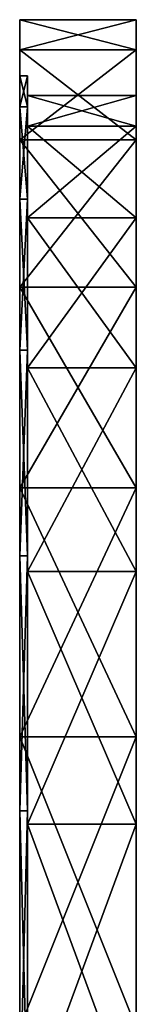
# Model space of a CAD drawing. Extents: x -0.1 to 4, y -15.1 to 44.9.
# Tile 28 of 28: x 1.3 to 2.8, y 32.2 to 44.9. Entities that reach past the tile are written whole.
import ezdxf

# ---------------------------------------------------------------- set-up
doc = ezdxf.new("R2010")
doc.units = 0
doc.header["$LTSCALE"] = 2.54
doc.layers.get('0').update_dxf_attribs({"color": 13, "linetype": 'CONTINUOUS'})

# ---------------------------------------------------------------- blocks, each defined once
blk = doc.blocks.new('CIRCOLO-LED-M-10811-10861_')
at = {"color": 0}
for p, q in [((1.263, 44.479, 36.463), (1.263, 44.868, 31.651)), ((1.263, 44.868, 31.651), (1.263, 44.479, 26.839)), ((1.263, 44.868, 31.651), (1.263, 44.479, 26.839)), ((1.263, 44.868, 31.651), (2.763, 44.868, 31.651)), ((1.263, 44.479, 36.463), (1.263, 44.868, 31.651)), ((1.263, 44.868, 31.651), (2.763, 44.868, 31.651)), ((2.763, 44.479, 26.839), (2.763, 44.868, 31.651)), ((2.763, 44.868, 31.651), (2.763, 44.479, 36.463)), ((2.763, 44.479, 26.839), (2.763, 44.868, 31.651)), ((2.763, 44.868, 31.651), (2.763, 44.479, 36.463)), ((1.263, 43.324, 41.151), (1.263, 44.479, 36.463)), ((1.263, 44.479, 26.839), (1.263, 43.324, 22.151)), ((1.263, 44.479, 26.839), (1.263, 43.324, 22.151)), ((1.263, 44.479, 26.839), (2.763, 44.479, 26.839)), ((1.263, 44.479, 26.839), (2.763, 44.479, 26.839)), ((1.263, 44.479, 36.463), (2.763, 44.479, 36.463)), ((1.263, 43.324, 41.151), (1.263, 44.479, 36.463)), ((1.263, 44.479, 36.463), (2.763, 44.479, 36.463)), ((2.763, 43.324, 22.151), (2.763, 44.479, 26.839)), ((2.763, 44.479, 36.463), (2.763, 43.324, 41.151)), ((2.763, 43.324, 22.151), (2.763, 44.479, 26.839)), ((2.763, 44.479, 36.463), (2.763, 43.324, 41.151)), ((1.263, 43.748, 26.832), (1.263, 44.148, 31.651)), ((1.263, 44.148, 31.651), (1.263, 43.748, 36.47)), ((1.263, 44.148, 31.651), (1.363, 44.148, 31.651)), ((1.263, 44.148, 31.651), (1.263, 43.748, 36.47)), ((1.263, 44.148, 31.651), (1.363, 44.148, 31.651)), ((1.263, 43.748, 26.832), (1.263, 44.148, 31.651)), ((1.363, 44.148, 31.651), (1.363, 43.748, 36.47)), ((1.363, 43.748, 26.832), (1.363, 44.148, 31.651)), ((1.363, 44.148, 31.651), (1.363, 43.748, 36.47)), ((1.363, 43.748, 26.832), (1.363, 44.148, 31.651)), ((1.363, 43.497, 26.874), (1.363, 43.893, 31.651)), ((1.363, 43.893, 31.651), (1.363, 43.497, 36.428)), ((2.763, 43.893, 31.651), (1.363, 43.893, 31.651)), ((1.363, 43.497, 26.874), (1.363, 43.893, 31.651)), ((2.763, 43.893, 31.651), (1.363, 43.893, 31.651)), ((1.363, 43.893, 31.651), (1.363, 43.497, 36.428)), ((2.763, 43.497, 36.428), (2.763, 43.893, 31.651)), ((2.763, 43.893, 31.651), (2.763, 43.497, 26.874)), ((2.763, 43.893, 31.651), (2.763, 43.497, 26.874)), ((2.763, 43.497, 36.428), (2.763, 43.893, 31.651)), ((1.263, 42.561, 22.144), (1.263, 43.748, 26.832)), ((1.263, 43.748, 36.47), (1.263, 42.561, 41.158)), ((1.363, 43.748, 36.47), (1.263, 43.748, 36.47)), ((1.363, 43.748, 36.47), (1.263, 43.748, 36.47)), ((1.263, 43.748, 36.47), (1.263, 42.561, 41.158)), ((1.363, 43.748, 26.832), (1.263, 43.748, 26.832)), ((1.263, 42.561, 22.144), (1.263, 43.748, 26.832)), ((1.363, 43.748, 26.832), (1.263, 43.748, 26.832)), ((1.363, 43.748, 36.47), (1.363, 42.561, 41.158)), ((1.363, 42.561, 22.144), (1.363, 43.748, 26.832)), ((1.363, 43.748, 36.47), (1.363, 42.561, 41.158)), ((1.363, 42.561, 22.144), (1.363, 43.748, 26.832)), ((1.363, 42.32, 22.227), (1.363, 43.497, 26.874)), ((1.363, 43.497, 36.428), (1.363, 42.32, 41.075)), ((2.763, 43.497, 26.874), (1.363, 43.497, 26.874)), ((1.363, 42.32, 22.227), (1.363, 43.497, 26.874)), ((2.763, 43.497, 26.874), (1.363, 43.497, 26.874)), ((2.763, 43.497, 36.428), (1.363, 43.497, 36.428)), ((2.763, 43.497, 36.428), (1.363, 43.497, 36.428)), ((1.363, 43.497, 36.428), (1.363, 42.32, 41.075)), ((2.763, 42.32, 41.075), (2.763, 43.497, 36.428)), ((2.763, 43.497, 26.874), (2.763, 42.32, 22.227)), ((2.763, 43.497, 26.874), (2.763, 42.32, 22.227)), ((2.763, 42.32, 41.075), (2.763, 43.497, 36.428)), ((1.263, 41.431, 45.593), (1.263, 43.324, 41.151)), ((1.263, 43.324, 22.151), (1.263, 41.431, 17.709)), ((1.263, 43.324, 22.151), (1.263, 41.431, 17.709)), ((1.263, 43.324, 22.151), (2.763, 43.324, 22.151)), ((1.263, 43.324, 22.151), (2.763, 43.324, 22.151)), ((1.263, 43.324, 41.151), (2.763, 43.324, 41.151)), ((1.263, 41.431, 45.593), (1.263, 43.324, 41.151)), ((1.263, 43.324, 41.151), (2.763, 43.324, 41.151)), ((2.763, 41.431, 17.709), (2.763, 43.324, 22.151)), ((2.763, 43.324, 41.151), (2.763, 41.431, 45.593)), ((2.763, 41.431, 17.709), (2.763, 43.324, 22.151)), ((2.763, 43.324, 41.151), (2.763, 41.431, 45.593)), ((1.263, 40.619, 17.715), (1.263, 42.561, 22.144)), ((1.263, 42.561, 41.158), (1.263, 40.619, 45.587)), ((1.363, 42.561, 41.158), (1.263, 42.561, 41.158)), ((1.363, 42.561, 41.158), (1.263, 42.561, 41.158)), ((1.263, 42.561, 41.158), (1.263, 40.619, 45.587)), ((1.363, 42.561, 22.144), (1.263, 42.561, 22.144)), ((1.263, 40.619, 17.715), (1.263, 42.561, 22.144)), ((1.363, 42.561, 22.144), (1.263, 42.561, 22.144)), ((1.363, 42.561, 41.158), (1.363, 40.619, 45.587)), ((1.363, 40.619, 17.715), (1.363, 42.561, 22.144)), ((1.363, 42.561, 41.158), (1.363, 40.619, 45.587)), ((1.363, 40.619, 17.715), (1.363, 42.561, 22.144)), ((1.363, 40.394, 17.837), (1.363, 42.32, 22.227)), ((1.363, 42.32, 41.075), (1.363, 40.394, 45.465)), ((2.763, 42.32, 22.227), (1.363, 42.32, 22.227)), ((1.363, 40.394, 17.837), (1.363, 42.32, 22.227)), ((2.763, 42.32, 22.227), (1.363, 42.32, 22.227)), ((2.763, 42.32, 41.075), (1.363, 42.32, 41.075)), ((2.763, 42.32, 41.075), (1.363, 42.32, 41.075)), ((1.363, 42.32, 41.075), (1.363, 40.394, 45.465)), ((2.763, 40.394, 45.465), (2.763, 42.32, 41.075)), ((2.763, 42.32, 22.227), (2.763, 40.394, 17.837)), ((2.763, 42.32, 22.227), (2.763, 40.394, 17.837)), ((2.763, 40.394, 45.465), (2.763, 42.32, 41.075)), ((1.263, 38.851, 49.673), (1.263, 41.431, 45.593)), ((1.263, 41.431, 17.709), (1.263, 38.851, 13.629)), ((1.263, 41.431, 17.709), (1.263, 38.851, 13.629)), ((1.263, 41.431, 17.709), (2.763, 41.431, 17.709)), ((1.263, 41.431, 17.709), (2.763, 41.431, 17.709)), ((1.263, 41.431, 45.593), (2.763, 41.431, 45.593)), ((1.263, 38.851, 49.673), (1.263, 41.431, 45.593)), ((1.263, 41.431, 45.593), (2.763, 41.431, 45.593)), ((2.763, 38.851, 13.629), (2.763, 41.431, 17.709)), ((2.763, 41.431, 45.593), (2.763, 38.851, 49.673)), ((2.763, 38.851, 13.629), (2.763, 41.431, 17.709)), ((2.763, 41.431, 45.593), (2.763, 38.851, 49.673)), ((1.263, 37.974, 13.667), (1.263, 40.619, 17.715)), ((1.263, 40.619, 45.587), (1.263, 37.974, 49.635)), ((1.363, 40.619, 45.587), (1.263, 40.619, 45.587)), ((1.363, 40.619, 45.587), (1.263, 40.619, 45.587)), ((1.263, 40.619, 45.587), (1.263, 37.974, 49.635)), ((1.363, 40.619, 17.715), (1.263, 40.619, 17.715)), ((1.263, 37.974, 13.667), (1.263, 40.619, 17.715)), ((1.363, 40.619, 17.715), (1.263, 40.619, 17.715)), ((1.363, 40.619, 45.587), (1.363, 37.974, 49.635)), ((1.363, 37.974, 13.667), (1.363, 40.619, 17.715)), ((1.363, 40.619, 45.587), (1.363, 37.974, 49.635)), ((1.363, 37.974, 13.667), (1.363, 40.619, 17.715)), ((1.363, 37.773, 13.824), (1.363, 40.394, 17.837)), ((1.363, 40.394, 45.465), (1.363, 37.773, 49.478)), ((2.763, 40.394, 17.837), (1.363, 40.394, 17.837)), ((1.363, 37.773, 13.824), (1.363, 40.394, 17.837)), ((2.763, 40.394, 17.837), (1.363, 40.394, 17.837)), ((2.763, 40.394, 45.465), (1.363, 40.394, 45.465)), ((2.763, 40.394, 45.465), (1.363, 40.394, 45.465)), ((1.363, 40.394, 45.465), (1.363, 37.773, 49.478)), ((2.763, 37.773, 49.478), (2.763, 40.394, 45.465)), ((2.763, 40.394, 17.837), (2.763, 37.773, 13.824)), ((2.763, 40.394, 17.837), (2.763, 37.773, 13.824)), ((2.763, 37.773, 49.478), (2.763, 40.394, 45.465)), ((1.263, 35.65, 53.287), (1.263, 38.851, 49.673)), ((1.263, 38.851, 13.629), (1.263, 35.65, 10.015)), ((1.263, 38.851, 13.629), (1.263, 35.65, 10.015)), ((1.263, 38.851, 13.629), (2.763, 38.851, 13.629)), ((1.263, 38.851, 13.629), (2.763, 38.851, 13.629)), ((1.263, 38.851, 49.673), (2.763, 38.851, 49.673)), ((1.263, 35.65, 53.287), (1.263, 38.851, 49.673)), ((1.263, 38.851, 49.673), (2.763, 38.851, 49.673)), ((2.763, 35.65, 10.015), (2.763, 38.851, 13.629)), ((2.763, 38.851, 49.673), (2.763, 35.65, 53.287)), ((2.763, 35.65, 10.015), (2.763, 38.851, 13.629)), ((2.763, 38.851, 49.673), (2.763, 35.65, 53.287)), ((1.263, 34.699, 10.109), (1.263, 37.974, 13.667)), ((1.263, 37.974, 49.635), (1.263, 34.699, 53.193)), ((1.363, 37.974, 49.635), (1.263, 37.974, 49.635)), ((1.363, 37.974, 49.635), (1.263, 37.974, 49.635)), ((1.263, 37.974, 49.635), (1.263, 34.699, 53.193)), ((1.363, 37.974, 13.667), (1.263, 37.974, 13.667)), ((1.263, 34.699, 10.109), (1.263, 37.974, 13.667)), ((1.363, 37.974, 13.667), (1.263, 37.974, 13.667)), ((1.363, 37.974, 49.635), (1.363, 34.699, 53.193)), ((1.363, 34.699, 10.109), (1.363, 37.974, 13.667)), ((1.363, 37.974, 49.635), (1.363, 34.699, 53.193)), ((1.363, 34.699, 10.109), (1.363, 37.974, 13.667)), ((1.363, 34.526, 10.297), (1.363, 37.773, 13.824)), ((1.363, 37.773, 49.478), (1.363, 34.526, 53.005)), ((2.763, 37.773, 13.824), (1.363, 37.773, 13.824)), ((1.363, 34.526, 10.297), (1.363, 37.773, 13.824)), ((2.763, 37.773, 13.824), (1.363, 37.773, 13.824)), ((2.763, 37.773, 49.478), (1.363, 37.773, 49.478)), ((2.763, 37.773, 49.478), (1.363, 37.773, 49.478)), ((1.363, 37.773, 49.478), (1.363, 34.526, 53.005)), ((2.763, 34.526, 53.005), (2.763, 37.773, 49.478)), ((2.763, 37.773, 13.824), (2.763, 34.526, 10.297)), ((2.763, 37.773, 13.824), (2.763, 34.526, 10.297)), ((2.763, 34.526, 53.005), (2.763, 37.773, 49.478)), ((1.263, 31.91, 56.341), (1.263, 35.65, 53.287)), ((1.263, 35.65, 10.015), (1.263, 31.91, 6.961)), ((1.263, 35.65, 10.015), (1.263, 31.91, 6.961)), ((1.263, 35.65, 10.015), (2.763, 35.65, 10.015)), ((1.263, 35.65, 10.015), (2.763, 35.65, 10.015)), ((1.263, 35.65, 53.287), (2.763, 35.65, 53.287)), ((1.263, 31.91, 56.341), (1.263, 35.65, 53.287)), ((1.263, 35.65, 53.287), (2.763, 35.65, 53.287)), ((2.763, 31.91, 6.961), (2.763, 35.65, 10.015)), ((2.763, 35.65, 53.287), (2.763, 31.91, 56.341)), ((2.763, 31.91, 6.961), (2.763, 35.65, 10.015)), ((2.763, 35.65, 53.287), (2.763, 31.91, 56.341)), ((1.263, 30.882, 7.139), (1.263, 34.699, 10.109)), ((1.263, 34.699, 53.193), (1.263, 30.882, 56.163)), ((1.363, 34.699, 53.193), (1.263, 34.699, 53.193)), ((1.363, 34.699, 53.193), (1.263, 34.699, 53.193)), ((1.263, 34.699, 53.193), (1.263, 30.882, 56.163)), ((1.363, 34.699, 10.109), (1.263, 34.699, 10.109)), ((1.263, 30.882, 7.139), (1.263, 34.699, 10.109)), ((1.363, 34.699, 10.109), (1.263, 34.699, 10.109)), ((1.363, 34.699, 53.193), (1.363, 30.882, 56.163)), ((1.363, 30.882, 7.139), (1.363, 34.699, 10.109)), ((1.363, 34.699, 53.193), (1.363, 30.882, 56.163)), ((1.363, 30.882, 7.139), (1.363, 34.699, 10.109)), ((1.363, 30.743, 7.352), (1.363, 34.526, 10.297)), ((1.363, 34.526, 53.005), (1.363, 30.743, 55.95)), ((2.763, 34.526, 10.297), (1.363, 34.526, 10.297)), ((1.363, 30.743, 7.352), (1.363, 34.526, 10.297)), ((2.763, 34.526, 10.297), (1.363, 34.526, 10.297)), ((2.763, 34.526, 53.005), (1.363, 34.526, 53.005)), ((2.763, 34.526, 53.005), (1.363, 34.526, 53.005)), ((1.363, 34.526, 53.005), (1.363, 30.743, 55.95)), ((2.763, 30.743, 55.95), (2.763, 34.526, 53.005)), ((2.763, 34.526, 10.297), (2.763, 30.743, 7.352)), ((2.763, 34.526, 10.297), (2.763, 30.743, 7.352)), ((2.763, 30.743, 55.95), (2.763, 34.526, 53.005))]:
    blk.add_line(p, q, dxfattribs=at)
mesh = blk.add_polyface(dxfattribs=at)
corners = [(1.263, -15.035, 34.065), (1.263, -15.035, 29.237), (1.263, -15.132, 31.651), (1.263, -14.26, 38.83), (1.263, -14.412, 31.651), (1.263, -14.013, 36.47), (1.263, -12.732, 43.41), (1.263, -12.826, 41.158), (1.263, -10.883, 45.587), (1.263, -10.488, 47.685), (1.263, -8.238, 49.635), (1.263, -7.588, 51.545), (1.263, -4.963, 53.193), (1.263, -4.106, 54.889), (1.263, -1.147, 56.163), (1.263, -0.132, 57.632), (1.263, 3.106, 58.465), (1.263, 4.23, 59.701), (1.263, 7.68, 60.035), (1.263, 8.867, 61.045), (1.263, 12.45, 60.831), (1.263, 13.66, 61.627), (1.263, 17.286, 60.831), (1.263, 18.484, 61.432), (1.263, 22.056, 60.035), (1.263, 23.214, 60.467), (1.263, 26.629, 58.465), (1.263, 27.729, 58.755), (1.263, 30.882, 56.163), (1.263, 31.91, 56.341), (1.263, 34.699, 53.193), (1.263, 35.65, 53.287), (1.263, 37.974, 49.635), (1.263, 38.851, 49.673), (1.263, 40.619, 45.587), (1.263, 41.431, 45.593), (1.263, 42.561, 41.158), (1.263, 43.324, 41.151), (1.263, 43.748, 36.47), (1.263, 44.479, 36.463), (1.263, 44.148, 31.651), (1.263, -14.26, 24.472), (1.263, -14.013, 26.832), (1.263, -12.732, 19.892), (1.263, -12.826, 22.144), (1.263, -10.883, 17.715), (1.263, -10.488, 15.617), (1.263, -8.238, 13.667), (1.263, -7.588, 11.757), (1.263, -4.963, 10.109), (1.263, -4.106, 8.413), (1.263, -1.147, 7.139), (1.263, -0.132, 5.67), (1.263, 3.106, 4.837), (1.263, 4.23, 3.601), (1.263, 7.68, 3.267), (1.263, 8.867, 2.257), (1.263, 12.45, 2.471), (1.263, 13.66, 1.675), (1.263, 17.286, 2.471), (1.263, 18.484, 1.87), (1.263, 22.056, 3.267), (1.263, 23.214, 2.835), (1.263, 26.629, 4.837), (1.263, 27.729, 4.547), (1.263, 30.882, 7.139), (1.263, 31.91, 6.961), (1.263, 34.699, 10.109), (1.263, 35.65, 10.015), (1.263, 37.974, 13.667), (1.263, 38.851, 13.629), (1.263, 40.619, 17.715), (1.263, 41.431, 17.709), (1.263, 42.561, 22.144), (1.263, 43.324, 22.151), (1.263, 43.748, 26.832), (1.263, 44.479, 26.839), (1.263, 44.868, 31.651)]
mesh.append_faces([[corners[k] for k in face] for face in [(0, 1, 2), (76, 39, 77)]], dxfattribs={"vtx0": -1, "color": 0})
mesh.append_faces([[corners[k] for k in face] for face in [(4, 3, 5), (5, 6, 7), (7, 6, 8), (8, 9, 10), (10, 11, 12), (12, 13, 14), (14, 15, 16), (16, 17, 18), (18, 19, 20), (20, 21, 22), (22, 23, 24), (24, 25, 26), (26, 27, 28), (28, 29, 30), (30, 31, 32), (32, 33, 34), (34, 35, 36), (36, 37, 38), (38, 39, 40), (41, 42, 43), (43, 45, 46), (46, 47, 48), (48, 49, 50), (50, 51, 52), (52, 53, 54), (54, 55, 56), (56, 57, 58), (58, 59, 60), (60, 61, 62), (62, 63, 64), (64, 65, 66), (66, 67, 68), (68, 69, 70), (70, 71, 72), (72, 73, 74), (74, 75, 76)]], dxfattribs={"vtx0": -1, "vtx1": -1, "color": 0})
mesh.append_faces([[corners[k] for k in face] for face in [(1, 3, 4), (76, 40, 39)]], dxfattribs={"vtx0": -1, "vtx1": -1, "vtx2": -1, "color": 0})
mesh.append_faces([[corners[k] for k in face] for face in [(1, 0, 3), (5, 3, 6), (8, 6, 9), (10, 9, 11), (12, 11, 13), (14, 13, 15), (16, 15, 17), (18, 17, 19), (20, 19, 21), (22, 21, 23), (24, 23, 25), (26, 25, 27), (28, 27, 29), (30, 29, 31), (32, 31, 33), (34, 33, 35), (36, 35, 37), (38, 37, 39), (4, 41, 1), (41, 4, 42), (43, 42, 44), (43, 44, 45), (46, 45, 47), (48, 47, 49), (50, 49, 51), (52, 51, 53), (54, 53, 55), (56, 55, 57), (58, 57, 59), (60, 59, 61), (62, 61, 63), (64, 63, 65), (66, 65, 67), (68, 67, 69), (70, 69, 71), (72, 71, 73), (74, 73, 75), (76, 75, 40)]], dxfattribs={"vtx0": -1, "vtx2": -1, "color": 0})
mesh = blk.add_polyface(dxfattribs=at)
corners = [(1.263, 44.868, 31.651), (2.763, 44.479, 26.839), (1.263, 44.479, 26.839), (2.763, 44.868, 31.651)]
mesh.append_faces([[corners[k] for k in face] for face in [(0, 1, 2), (1, 0, 3)]], dxfattribs={"vtx0": -1, "color": 0})
mesh = blk.add_polyface(dxfattribs=at)
corners = [(1.263, 44.479, 36.463), (2.763, 44.868, 31.651), (1.263, 44.868, 31.651), (2.763, 44.479, 36.463)]
mesh.append_faces([[corners[k] for k in face] for face in [(0, 1, 2), (1, 0, 3)]], dxfattribs={"vtx0": -1, "color": 0})
mesh = blk.add_polyface(dxfattribs=at)
corners = [(2.763, -15.035, 29.237), (2.763, -15.035, 34.065), (2.763, -15.132, 31.651), (2.763, -14.26, 24.472), (2.763, -14.26, 38.83), (2.763, -14.157, 31.651), (2.763, -13.761, 26.874), (2.763, -12.732, 19.892), (2.763, -12.584, 22.227), (2.763, -10.488, 15.617), (2.763, -10.659, 17.837), (2.763, -8.037, 13.824), (2.763, -7.588, 11.757), (2.763, -4.79, 10.297), (2.763, -4.106, 8.413), (2.763, -1.007, 7.352), (2.763, -0.132, 5.67), (2.763, 3.209, 5.071), (2.763, 4.23, 3.601), (2.763, 7.743, 3.514), (2.763, 8.867, 2.257), (2.763, 12.471, 2.725), (2.763, 13.66, 1.675), (2.763, 17.265, 2.725), (2.763, 18.484, 1.87), (2.763, 21.993, 3.514), (2.763, 23.214, 2.835), (2.763, 26.527, 5.071), (2.763, 27.729, 4.547), (2.763, 30.743, 7.352), (2.763, 31.91, 6.961), (2.763, 34.526, 10.297), (2.763, 35.65, 10.015), (2.763, 37.773, 13.824), (2.763, 38.851, 13.629), (2.763, 40.394, 17.837), (2.763, 41.431, 17.709), (2.763, 42.32, 22.227), (2.763, 43.324, 22.151), (2.763, 43.497, 26.874), (2.763, 44.479, 26.839), (2.763, 43.893, 31.651), (2.763, -13.761, 36.428), (2.763, -12.732, 43.41), (2.763, -12.584, 41.075), (2.763, -10.488, 47.685), (2.763, -10.659, 45.465), (2.763, -8.037, 49.478), (2.763, -7.588, 51.545), (2.763, -4.79, 53.005), (2.763, -4.106, 54.889), (2.763, -1.007, 55.95), (2.763, -0.132, 57.632), (2.763, 3.209, 58.231), (2.763, 4.23, 59.701), (2.763, 7.743, 59.788), (2.763, 8.867, 61.045), (2.763, 12.471, 60.577), (2.763, 13.66, 61.627), (2.763, 17.265, 60.577), (2.763, 18.484, 61.432), (2.763, 21.993, 59.788), (2.763, 23.214, 60.467), (2.763, 26.527, 58.231), (2.763, 27.729, 58.755), (2.763, 30.743, 55.95), (2.763, 31.91, 56.341), (2.763, 34.526, 53.005), (2.763, 35.65, 53.287), (2.763, 37.773, 49.478), (2.763, 38.851, 49.673), (2.763, 40.394, 45.465), (2.763, 41.431, 45.593), (2.763, 42.32, 41.075), (2.763, 43.324, 41.151), (2.763, 43.497, 36.428), (2.763, 44.479, 36.463), (2.763, 44.868, 31.651)]
mesh.append_faces([[corners[k] for k in face] for face in [(0, 1, 2), (76, 40, 77)]], dxfattribs={"vtx0": -1, "color": 0})
mesh.append_faces([[corners[k] for k in face] for face in [(1, 3, 4), (5, 3, 6), (6, 7, 8), (8, 9, 10), (10, 9, 11), (11, 12, 13), (13, 14, 15), (15, 16, 17), (17, 18, 19), (19, 20, 21), (21, 22, 23), (23, 24, 25), (25, 26, 27), (27, 28, 29), (29, 30, 31), (31, 32, 33), (33, 34, 35), (35, 36, 37), (37, 38, 39), (39, 40, 41), (4, 42, 43), (42, 4, 5), (43, 44, 45), (45, 47, 48), (48, 49, 50), (50, 51, 52), (52, 53, 54), (54, 55, 56), (56, 57, 58), (58, 59, 60), (60, 61, 62), (62, 63, 64), (64, 65, 66), (66, 67, 68), (68, 69, 70), (70, 71, 72), (72, 73, 74), (74, 75, 76)]], dxfattribs={"vtx0": -1, "vtx1": -1, "color": 0})
mesh.append_faces([[corners[k] for k in face] for face in [(4, 3, 5), (76, 41, 40)]], dxfattribs={"vtx0": -1, "vtx1": -1, "vtx2": -1, "color": 0})
mesh.append_faces([[corners[k] for k in face] for face in [(1, 0, 3), (6, 3, 7), (8, 7, 9), (11, 9, 12), (13, 12, 14), (15, 14, 16), (17, 16, 18), (19, 18, 20), (21, 20, 22), (23, 22, 24), (25, 24, 26), (27, 26, 28), (29, 28, 30), (31, 30, 32), (33, 32, 34), (35, 34, 36), (37, 36, 38), (39, 38, 40), (43, 42, 44), (45, 44, 46), (45, 46, 47), (48, 47, 49), (50, 49, 51), (52, 51, 53), (54, 53, 55), (56, 55, 57), (58, 57, 59), (60, 59, 61), (62, 61, 63), (64, 63, 65), (66, 65, 67), (68, 67, 69), (70, 69, 71), (72, 71, 73), (74, 73, 75), (76, 75, 41)]], dxfattribs={"vtx0": -1, "vtx2": -1, "color": 0})
mesh = blk.add_polyface(dxfattribs=at)
corners = [(1.263, 44.479, 26.839), (2.763, 43.324, 22.151), (1.263, 43.324, 22.151), (2.763, 44.479, 26.839)]
mesh.append_faces([[corners[k] for k in face] for face in [(0, 1, 2), (1, 0, 3)]], dxfattribs={"vtx0": -1, "color": 0})
mesh = blk.add_polyface(dxfattribs=at)
corners = [(1.263, 43.324, 41.151), (2.763, 44.479, 36.463), (1.263, 44.479, 36.463), (2.763, 43.324, 41.151)]
mesh.append_faces([[corners[k] for k in face] for face in [(0, 1, 2), (1, 0, 3)]], dxfattribs={"vtx0": -1, "color": 0})
mesh = blk.add_polyface(dxfattribs=at)
corners = [(1.363, 43.748, 36.47), (1.263, 44.148, 31.651), (1.363, 44.148, 31.651), (1.263, 43.748, 36.47)]
mesh.append_faces([[corners[k] for k in face] for face in [(0, 1, 2), (1, 0, 3)]], dxfattribs={"vtx0": -1, "color": 0})
mesh = blk.add_polyface(dxfattribs=at)
corners = [(1.363, 44.148, 31.651), (1.263, 43.748, 26.832), (1.363, 43.748, 26.832), (1.263, 44.148, 31.651)]
mesh.append_faces([[corners[k] for k in face] for face in [(0, 1, 2), (1, 0, 3)]], dxfattribs={"vtx0": -1, "color": 0})
mesh = blk.add_polyface(dxfattribs=at)
corners = [(1.363, -14.013, 36.47), (1.363, -14.157, 31.651), (1.363, -14.412, 31.651), (1.363, -13.761, 36.428), (1.363, -12.826, 41.158), (1.363, -12.584, 41.075), (1.363, -10.883, 45.587), (1.363, -10.659, 45.465), (1.363, -8.238, 49.635), (1.363, -8.037, 49.478), (1.363, -4.963, 53.193), (1.363, -4.79, 53.005), (1.363, -1.147, 56.163), (1.363, -1.007, 55.95), (1.363, 3.106, 58.465), (1.363, 3.209, 58.231), (1.363, 7.68, 60.035), (1.363, 7.743, 59.788), (1.363, 12.45, 60.831), (1.363, 12.471, 60.577), (1.363, 17.286, 60.831), (1.363, 17.265, 60.577), (1.363, 21.993, 59.788), (1.363, 22.056, 60.035), (1.363, 26.527, 58.231), (1.363, 26.629, 58.465), (1.363, 30.743, 55.95), (1.363, 30.882, 56.163), (1.363, 34.526, 53.005), (1.363, 34.699, 53.193), (1.363, 37.773, 49.478), (1.363, 37.974, 49.635), (1.363, 40.394, 45.465), (1.363, 40.619, 45.587), (1.363, 42.32, 41.075), (1.363, 42.561, 41.158), (1.363, 43.497, 36.428), (1.363, 43.748, 36.47), (1.363, 43.893, 31.651), (1.363, 44.148, 31.651), (1.363, -14.013, 26.832), (1.363, -13.761, 26.874), (1.363, -12.826, 22.144), (1.363, -12.584, 22.227), (1.363, -10.883, 17.715), (1.363, -10.659, 17.837), (1.363, -8.238, 13.667), (1.363, -8.037, 13.824), (1.363, -4.963, 10.109), (1.363, -4.79, 10.297), (1.363, -1.147, 7.139), (1.363, -1.007, 7.352), (1.363, 3.106, 4.837), (1.363, 3.209, 5.071), (1.363, 7.68, 3.267), (1.363, 7.743, 3.514), (1.363, 12.45, 2.471), (1.363, 12.471, 2.725), (1.363, 17.286, 2.471), (1.363, 17.265, 2.725), (1.363, 21.993, 3.514), (1.363, 22.056, 3.267), (1.363, 26.527, 5.071), (1.363, 26.629, 4.837), (1.363, 30.743, 7.352), (1.363, 30.882, 7.139), (1.363, 34.526, 10.297), (1.363, 34.699, 10.109), (1.363, 37.773, 13.824), (1.363, 37.974, 13.667), (1.363, 40.394, 17.837), (1.363, 40.619, 17.715), (1.363, 42.32, 22.227), (1.363, 42.561, 22.144), (1.363, 43.497, 26.874), (1.363, 43.748, 26.832)]
mesh.append_faces([[corners[k] for k in face] for face in [(0, 1, 2), (1, 0, 3), (3, 4, 5), (5, 6, 7), (7, 8, 9), (9, 10, 11), (11, 12, 13), (13, 14, 15), (15, 16, 17), (17, 18, 19), (19, 20, 21), (21, 20, 22), (22, 23, 24), (24, 25, 26), (26, 27, 28), (28, 29, 30), (30, 31, 32), (32, 33, 34), (34, 35, 36), (36, 37, 38), (40, 41, 42), (42, 43, 44), (44, 45, 46), (46, 47, 48), (48, 49, 50), (50, 51, 52), (52, 53, 54), (54, 55, 56), (56, 57, 58), (58, 60, 61), (61, 62, 63), (63, 64, 65), (65, 66, 67), (67, 68, 69), (69, 70, 71), (71, 72, 73), (73, 74, 75), (75, 38, 39)]], dxfattribs={"vtx0": -1, "vtx1": -1, "color": 0})
mesh.append_faces([[corners[k] for k in face] for face in [(3, 0, 4), (5, 4, 6), (7, 6, 8), (9, 8, 10), (11, 10, 12), (13, 12, 14), (15, 14, 16), (17, 16, 18), (19, 18, 20), (22, 20, 23), (24, 23, 25), (26, 25, 27), (28, 27, 29), (30, 29, 31), (32, 31, 33), (34, 33, 35), (36, 35, 37), (38, 37, 39), (1, 40, 2), (40, 1, 41), (42, 41, 43), (44, 43, 45), (46, 45, 47), (48, 47, 49), (50, 49, 51), (52, 51, 53), (54, 53, 55), (56, 55, 57), (58, 57, 59), (58, 59, 60), (61, 60, 62), (63, 62, 64), (65, 64, 66), (67, 66, 68), (69, 68, 70), (71, 70, 72), (73, 72, 74), (75, 74, 38)]], dxfattribs={"vtx0": -1, "vtx2": -1, "color": 0})
at = {"color": 7}
mesh = blk.add_polyface(dxfattribs=at)
corners = [(2.763, 43.893, 31.651), (1.363, 43.497, 26.874), (2.763, 43.497, 26.874), (1.363, 43.893, 31.651)]
mesh.append_faces([[corners[k] for k in face] for face in [(0, 1, 2), (1, 0, 3)]], dxfattribs={"vtx0": -1, "color": 7})
mesh = blk.add_polyface(dxfattribs=at)
corners = [(2.763, 43.497, 36.428), (1.363, 43.893, 31.651), (2.763, 43.893, 31.651), (1.363, 43.497, 36.428)]
mesh.append_faces([[corners[k] for k in face] for face in [(0, 1, 2), (1, 0, 3)]], dxfattribs={"vtx0": -1, "color": 7})
at = {"color": 0}
mesh = blk.add_polyface(dxfattribs=at)
corners = [(1.363, 42.561, 41.158), (1.263, 43.748, 36.47), (1.363, 43.748, 36.47), (1.263, 42.561, 41.158)]
mesh.append_faces([[corners[k] for k in face] for face in [(0, 1, 2), (1, 0, 3)]], dxfattribs={"vtx0": -1, "color": 0})
mesh = blk.add_polyface(dxfattribs=at)
corners = [(1.363, 43.748, 26.832), (1.263, 42.561, 22.144), (1.363, 42.561, 22.144), (1.263, 43.748, 26.832)]
mesh.append_faces([[corners[k] for k in face] for face in [(0, 1, 2), (1, 0, 3)]], dxfattribs={"vtx0": -1, "color": 0})
at = {"color": 7}
mesh = blk.add_polyface(dxfattribs=at)
corners = [(2.763, 43.497, 26.874), (1.363, 42.32, 22.227), (2.763, 42.32, 22.227), (1.363, 43.497, 26.874)]
mesh.append_faces([[corners[k] for k in face] for face in [(0, 1, 2), (1, 0, 3)]], dxfattribs={"vtx0": -1, "color": 7})
mesh = blk.add_polyface(dxfattribs=at)
corners = [(2.763, 42.32, 41.075), (1.363, 43.497, 36.428), (2.763, 43.497, 36.428), (1.363, 42.32, 41.075)]
mesh.append_faces([[corners[k] for k in face] for face in [(0, 1, 2), (1, 0, 3)]], dxfattribs={"vtx0": -1, "color": 7})
at = {"color": 0}
mesh = blk.add_polyface(dxfattribs=at)
corners = [(1.263, 43.324, 22.151), (2.763, 41.431, 17.709), (1.263, 41.431, 17.709), (2.763, 43.324, 22.151)]
mesh.append_faces([[corners[k] for k in face] for face in [(0, 1, 2), (1, 0, 3)]], dxfattribs={"vtx0": -1, "color": 0})
mesh = blk.add_polyface(dxfattribs=at)
corners = [(1.263, 41.431, 45.593), (2.763, 43.324, 41.151), (1.263, 43.324, 41.151), (2.763, 41.431, 45.593)]
mesh.append_faces([[corners[k] for k in face] for face in [(0, 1, 2), (1, 0, 3)]], dxfattribs={"vtx0": -1, "color": 0})
mesh = blk.add_polyface(dxfattribs=at)
corners = [(1.363, 40.619, 45.587), (1.263, 42.561, 41.158), (1.363, 42.561, 41.158), (1.263, 40.619, 45.587)]
mesh.append_faces([[corners[k] for k in face] for face in [(0, 1, 2), (1, 0, 3)]], dxfattribs={"vtx0": -1, "color": 0})
mesh = blk.add_polyface(dxfattribs=at)
corners = [(1.363, 42.561, 22.144), (1.263, 40.619, 17.715), (1.363, 40.619, 17.715), (1.263, 42.561, 22.144)]
mesh.append_faces([[corners[k] for k in face] for face in [(0, 1, 2), (1, 0, 3)]], dxfattribs={"vtx0": -1, "color": 0})
at = {"color": 7}
mesh = blk.add_polyface(dxfattribs=at)
corners = [(2.763, 42.32, 22.227), (1.363, 40.394, 17.837), (2.763, 40.394, 17.837), (1.363, 42.32, 22.227)]
mesh.append_faces([[corners[k] for k in face] for face in [(0, 1, 2), (1, 0, 3)]], dxfattribs={"vtx0": -1, "color": 7})
mesh = blk.add_polyface(dxfattribs=at)
corners = [(2.763, 40.394, 45.465), (1.363, 42.32, 41.075), (2.763, 42.32, 41.075), (1.363, 40.394, 45.465)]
mesh.append_faces([[corners[k] for k in face] for face in [(0, 1, 2), (1, 0, 3)]], dxfattribs={"vtx0": -1, "color": 7})
at = {"color": 0}
mesh = blk.add_polyface(dxfattribs=at)
corners = [(1.263, 41.431, 17.709), (2.763, 38.851, 13.629), (1.263, 38.851, 13.629), (2.763, 41.431, 17.709)]
mesh.append_faces([[corners[k] for k in face] for face in [(0, 1, 2), (1, 0, 3)]], dxfattribs={"vtx0": -1, "color": 0})
mesh = blk.add_polyface(dxfattribs=at)
corners = [(1.263, 38.851, 49.673), (2.763, 41.431, 45.593), (1.263, 41.431, 45.593), (2.763, 38.851, 49.673)]
mesh.append_faces([[corners[k] for k in face] for face in [(0, 1, 2), (1, 0, 3)]], dxfattribs={"vtx0": -1, "color": 0})
mesh = blk.add_polyface(dxfattribs=at)
corners = [(1.363, 37.974, 49.635), (1.263, 40.619, 45.587), (1.363, 40.619, 45.587), (1.263, 37.974, 49.635)]
mesh.append_faces([[corners[k] for k in face] for face in [(0, 1, 2), (1, 0, 3)]], dxfattribs={"vtx0": -1, "color": 0})
mesh = blk.add_polyface(dxfattribs=at)
corners = [(1.363, 40.619, 17.715), (1.263, 37.974, 13.667), (1.363, 37.974, 13.667), (1.263, 40.619, 17.715)]
mesh.append_faces([[corners[k] for k in face] for face in [(0, 1, 2), (1, 0, 3)]], dxfattribs={"vtx0": -1, "color": 0})
at = {"color": 7}
mesh = blk.add_polyface(dxfattribs=at)
corners = [(2.763, 40.394, 17.837), (1.363, 37.773, 13.824), (2.763, 37.773, 13.824), (1.363, 40.394, 17.837)]
mesh.append_faces([[corners[k] for k in face] for face in [(0, 1, 2), (1, 0, 3)]], dxfattribs={"vtx0": -1, "color": 7})
mesh = blk.add_polyface(dxfattribs=at)
corners = [(2.763, 37.773, 49.478), (1.363, 40.394, 45.465), (2.763, 40.394, 45.465), (1.363, 37.773, 49.478)]
mesh.append_faces([[corners[k] for k in face] for face in [(0, 1, 2), (1, 0, 3)]], dxfattribs={"vtx0": -1, "color": 7})
at = {"color": 0}
mesh = blk.add_polyface(dxfattribs=at)
corners = [(1.263, 38.851, 13.629), (2.763, 35.65, 10.015), (1.263, 35.65, 10.015), (2.763, 38.851, 13.629)]
mesh.append_faces([[corners[k] for k in face] for face in [(0, 1, 2), (1, 0, 3)]], dxfattribs={"vtx0": -1, "color": 0})
mesh = blk.add_polyface(dxfattribs=at)
corners = [(1.263, 35.65, 53.287), (2.763, 38.851, 49.673), (1.263, 38.851, 49.673), (2.763, 35.65, 53.287)]
mesh.append_faces([[corners[k] for k in face] for face in [(0, 1, 2), (1, 0, 3)]], dxfattribs={"vtx0": -1, "color": 0})
mesh = blk.add_polyface(dxfattribs=at)
corners = [(1.363, 34.699, 53.193), (1.263, 37.974, 49.635), (1.363, 37.974, 49.635), (1.263, 34.699, 53.193)]
mesh.append_faces([[corners[k] for k in face] for face in [(0, 1, 2), (1, 0, 3)]], dxfattribs={"vtx0": -1, "color": 0})
mesh = blk.add_polyface(dxfattribs=at)
corners = [(1.363, 37.974, 13.667), (1.263, 34.699, 10.109), (1.363, 34.699, 10.109), (1.263, 37.974, 13.667)]
mesh.append_faces([[corners[k] for k in face] for face in [(0, 1, 2), (1, 0, 3)]], dxfattribs={"vtx0": -1, "color": 0})
at = {"color": 7}
mesh = blk.add_polyface(dxfattribs=at)
corners = [(2.763, 37.773, 13.824), (1.363, 34.526, 10.297), (2.763, 34.526, 10.297), (1.363, 37.773, 13.824)]
mesh.append_faces([[corners[k] for k in face] for face in [(0, 1, 2), (1, 0, 3)]], dxfattribs={"vtx0": -1, "color": 7})
mesh = blk.add_polyface(dxfattribs=at)
corners = [(2.763, 34.526, 53.005), (1.363, 37.773, 49.478), (2.763, 37.773, 49.478), (1.363, 34.526, 53.005)]
mesh.append_faces([[corners[k] for k in face] for face in [(0, 1, 2), (1, 0, 3)]], dxfattribs={"vtx0": -1, "color": 7})
at = {"color": 0}
mesh = blk.add_polyface(dxfattribs=at)
corners = [(2.763, 35.65, 10.015), (1.263, 31.91, 6.961), (1.263, 35.65, 10.015), (2.763, 31.91, 6.961)]
mesh.append_faces([[corners[k] for k in face] for face in [(0, 1, 2), (1, 0, 3)]], dxfattribs={"vtx0": -1, "color": 0})
mesh = blk.add_polyface(dxfattribs=at)
corners = [(2.763, 31.91, 56.341), (1.263, 35.65, 53.287), (1.263, 31.91, 56.341), (2.763, 35.65, 53.287)]
mesh.append_faces([[corners[k] for k in face] for face in [(0, 1, 2), (1, 0, 3)]], dxfattribs={"vtx0": -1, "color": 0})
mesh = blk.add_polyface(dxfattribs=at)
corners = [(1.363, 34.699, 53.193), (1.263, 30.882, 56.163), (1.263, 34.699, 53.193), (1.363, 30.882, 56.163)]
mesh.append_faces([[corners[k] for k in face] for face in [(0, 1, 2), (1, 0, 3)]], dxfattribs={"vtx0": -1, "color": 0})
mesh = blk.add_polyface(dxfattribs=at)
corners = [(1.363, 30.882, 7.139), (1.263, 34.699, 10.109), (1.263, 30.882, 7.139), (1.363, 34.699, 10.109)]
mesh.append_faces([[corners[k] for k in face] for face in [(0, 1, 2), (1, 0, 3)]], dxfattribs={"vtx0": -1, "color": 0})
at = {"color": 7}
mesh = blk.add_polyface(dxfattribs=at)
corners = [(2.763, 30.743, 7.352), (1.363, 34.526, 10.297), (1.363, 30.743, 7.352), (2.763, 34.526, 10.297)]
mesh.append_faces([[corners[k] for k in face] for face in [(0, 1, 2), (1, 0, 3)]], dxfattribs={"vtx0": -1, "color": 7})
mesh = blk.add_polyface(dxfattribs=at)
corners = [(2.763, 34.526, 53.005), (1.363, 30.743, 55.95), (1.363, 34.526, 53.005), (2.763, 30.743, 55.95)]
mesh.append_faces([[corners[k] for k in face] for face in [(0, 1, 2), (1, 0, 3)]], dxfattribs={"vtx0": -1, "color": 7})

msp = doc.modelspace()

# ---------------------------------------------------------------- block references
at = {"color": 250}
msp.add_blockref('CIRCOLO-LED-M-10811-10861_', (0, 0), dxfattribs=at)

doc.saveas('drawing.dxf')
